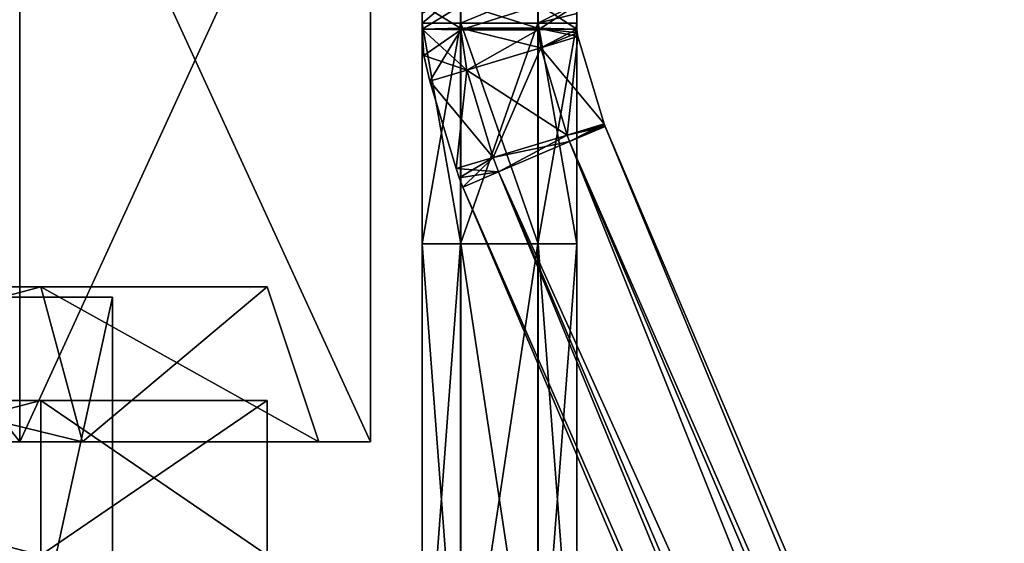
# Model space of a CAD drawing. Header units: millimetres. Extents: x -28.2 to 28.2, y -16.2 to 37.5.
# Tile 32 of 37: x 9.1 to 18.6, y 22.6 to 27.7. Entities that reach past the tile are written whole.
import ezdxf

# ---------------------------------------------------------------- set-up
doc = ezdxf.new("R2010")
doc.units = ezdxf.units.MM
doc.header["$LTSCALE"] = 65.185185
for name, color, linetype in [('124', 7, 'CONTINUOUS'), ('125', 7, 'CONTINUOUS'), ('126', 7, 'CONTINUOUS'), ('127', 7, 'CONTINUOUS'), ('128', 7, 'CONTINUOUS'), ('129', 7, 'CONTINUOUS'), ('130', 7, 'CONTINUOUS'), ('131', 7, 'CONTINUOUS'), ('132', 7, 'CONTINUOUS'), ('133', 7, 'CONTINUOUS'), ('20', 7, 'CONTINUOUS'), ('21', 7, 'CONTINUOUS'), ('470', 7, 'CONTINUOUS'), ('471', 7, 'CONTINUOUS'), ('472', 7, 'CONTINUOUS'), ('473', 7, 'CONTINUOUS'), ('474', 7, 'CONTINUOUS'), ('5', 7, 'CONTINUOUS'), ('6', 7, 'CONTINUOUS'), ('76', 7, 'CONTINUOUS'), ('79', 7, 'CONTINUOUS'), ('91', 7, 'CONTINUOUS'), ('92', 7, 'CONTINUOUS'), ('93', 7, 'CONTINUOUS'), ('94', 7, 'CONTINUOUS')]:
    doc.layers.add(name, color=color, linetype=linetype)

msp = doc.modelspace()

# ---------------------------------------------------------------- linework, layer by layer
at = {"layer": '124', "linetype": 'CONTINUOUS'}
for points in [[(14.4306, 26.5067, 3.1495), (28.1901, -4.8551, 2.5), (14.7756, 26.6536, 2.5), (14.4306, 26.5067, 3.1495)], [(13.7405, 26.2129, 3.1495), (27.845, -5.002, 3.1495), (14.4306, 26.5067, 3.1495), (13.7405, 26.2129, 3.1495)], [(27.845, -5.002, 3.1495), (28.1901, -4.8551, 2.5), (14.4306, 26.5067, 3.1495), (27.845, -5.002, 3.1495)], [(13.3955, 26.066, 2.5), (27.155, -5.2958, 3.1495), (13.7405, 26.2129, 3.1495), (13.3955, 26.066, 2.5)], [(27.155, -5.2958, 3.1495), (27.845, -5.002, 3.1495), (13.7405, 26.2129, 3.1495), (27.155, -5.2958, 3.1495)], [(26.8099, -5.4427, 2.5), (27.155, -5.2958, 3.1495), (13.3955, 26.066, 2.5), (26.8099, -5.4427, 2.5)]]:
    msp.add_3dface(points, dxfattribs=at)
at = {"layer": '125', "linetype": 'CONTINUOUS'}
for points in [[(14.7756, 26.6536, 2.5), (27.845, -5.002, 1.8505), (14.4306, 26.5067, 1.8505), (14.7756, 26.6536, 2.5)], [(28.1901, -4.8551, 2.5), (27.845, -5.002, 1.8505), (14.7756, 26.6536, 2.5), (28.1901, -4.8551, 2.5)], [(14.4306, 26.5067, 1.8505), (27.155, -5.2958, 1.8505), (13.7405, 26.2129, 1.8505), (14.4306, 26.5067, 1.8505)], [(27.845, -5.002, 1.8505), (27.155, -5.2958, 1.8505), (14.4306, 26.5067, 1.8505), (27.845, -5.002, 1.8505)], [(26.8099, -5.4427, 2.5), (13.3955, 26.066, 2.5), (13.7405, 26.2129, 1.8505), (26.8099, -5.4427, 2.5)], [(27.155, -5.2958, 1.8505), (26.8099, -5.4427, 2.5), (13.7405, 26.2129, 1.8505), (27.155, -5.2958, 1.8505)]]:
    msp.add_3dface(points, dxfattribs=at)
at = {"layer": '126', "linetype": 'CONTINUOUS'}
for points in [[(14.7663, 26.6793, 2.5), (14.4073, 26.5708, 3.1495), (14.7706, 26.6663, 2.5), (14.7663, 26.6793, 2.5)], [(14.4073, 26.5708, 3.1495), (14.7756, 26.6536, 2.5), (14.7706, 26.6663, 2.5), (14.4073, 26.5708, 3.1495)], [(14.4306, 26.5067, 3.1495), (14.7756, 26.6536, 2.5), (14.4073, 26.5708, 3.1495), (14.4306, 26.5067, 3.1495)], [(13.6894, 26.3539, 3.1495), (14.4306, 26.5067, 3.1495), (14.4073, 26.5708, 3.1495), (13.6894, 26.3539, 3.1495)], [(13.7405, 26.2129, 3.1495), (14.4306, 26.5067, 3.1495), (13.6894, 26.3539, 3.1495), (13.7405, 26.2129, 3.1495)], [(13.3304, 26.2455, 2.5), (13.7405, 26.2129, 3.1495), (13.6894, 26.3539, 3.1495), (13.3304, 26.2455, 2.5)], [(13.3605, 26.1549, 2.5), (13.7405, 26.2129, 3.1495), (13.3304, 26.2455, 2.5), (13.3605, 26.1549, 2.5)], [(13.3955, 26.066, 2.5), (13.7405, 26.2129, 3.1495), (13.3605, 26.1549, 2.5), (13.3955, 26.066, 2.5)]]:
    msp.add_3dface(points, dxfattribs=at)
at = {"layer": '127', "linetype": 'CONTINUOUS'}
for points in [[(14.7663, 26.6793, 2.5), (14.4306, 26.5067, 1.8505), (14.4073, 26.5708, 1.8505), (14.7663, 26.6793, 2.5)], [(14.4306, 26.5067, 1.8505), (14.7663, 26.6793, 2.5), (14.7706, 26.6663, 2.5), (14.4306, 26.5067, 1.8505)], [(14.7756, 26.6536, 2.5), (14.4306, 26.5067, 1.8505), (14.7706, 26.6663, 2.5), (14.7756, 26.6536, 2.5)], [(14.4073, 26.5708, 1.8505), (13.7405, 26.2129, 1.8505), (13.6894, 26.3539, 1.8505), (14.4073, 26.5708, 1.8505)], [(14.4306, 26.5067, 1.8505), (13.7405, 26.2129, 1.8505), (14.4073, 26.5708, 1.8505), (14.4306, 26.5067, 1.8505)], [(13.3605, 26.1549, 2.5), (13.3304, 26.2455, 2.5), (13.6894, 26.3539, 1.8505), (13.3605, 26.1549, 2.5)], [(13.3955, 26.066, 2.5), (13.3605, 26.1549, 2.5), (13.6894, 26.3539, 1.8505), (13.3955, 26.066, 2.5)], [(13.7405, 26.2129, 1.8505), (13.3955, 26.066, 2.5), (13.6894, 26.3539, 1.8505), (13.7405, 26.2129, 1.8505)]]:
    msp.add_3dface(points, dxfattribs=at)
at = {"layer": '128', "linetype": 'CONTINUOUS'}
for points in [[(14.1517, 27.4169, 3.1495), (14.7663, 26.6793, 2.5), (14.5107, 27.5254, 2.5), (14.1517, 27.4169, 3.1495)], [(13.4338, 27.2, 3.1495), (14.4073, 26.5708, 3.1495), (14.1517, 27.4169, 3.1495), (13.4338, 27.2, 3.1495)], [(14.4073, 26.5708, 3.1495), (14.7663, 26.6793, 2.5), (14.1517, 27.4169, 3.1495), (14.4073, 26.5708, 3.1495)], [(13.0748, 27.0916, 2.5), (13.6894, 26.3539, 3.1495), (13.4338, 27.2, 3.1495), (13.0748, 27.0916, 2.5)], [(13.6894, 26.3539, 3.1495), (14.4073, 26.5708, 3.1495), (13.4338, 27.2, 3.1495), (13.6894, 26.3539, 3.1495)], [(13.3304, 26.2455, 2.5), (13.6894, 26.3539, 3.1495), (13.0748, 27.0916, 2.5), (13.3304, 26.2455, 2.5)]]:
    msp.add_3dface(points, dxfattribs=at)
at = {"layer": '129', "linetype": 'CONTINUOUS'}
for points in [[(14.5107, 27.5254, 2.5), (14.4073, 26.5708, 1.8505), (14.1517, 27.4169, 1.8505), (14.5107, 27.5254, 2.5)], [(14.7663, 26.6793, 2.5), (14.4073, 26.5708, 1.8505), (14.5107, 27.5254, 2.5), (14.7663, 26.6793, 2.5)], [(14.1517, 27.4169, 1.8505), (13.6894, 26.3539, 1.8505), (13.4338, 27.2, 1.8505), (14.1517, 27.4169, 1.8505)], [(14.4073, 26.5708, 1.8505), (13.6894, 26.3539, 1.8505), (14.1517, 27.4169, 1.8505), (14.4073, 26.5708, 1.8505)], [(13.3304, 26.2455, 2.5), (13.0748, 27.0916, 2.5), (13.4338, 27.2, 1.8505), (13.3304, 26.2455, 2.5)], [(13.6894, 26.3539, 1.8505), (13.3304, 26.2455, 2.5), (13.4338, 27.2, 1.8505), (13.6894, 26.3539, 1.8505)]]:
    msp.add_3dface(points, dxfattribs=at)
at = {"layer": '130', "linetype": 'CONTINUOUS'}
for points in [[(13, 27.5978, 2.4972), (13.4338, 27.2, 3.1495), (13.374, 27.6048, 3.1473), (13, 27.5978, 2.4972)], [(13.0188, 27.342, 2.4993), (13.4338, 27.2, 3.1495), (13, 27.5978, 2.4972), (13.0188, 27.342, 2.4993)], [(13.374, 27.6048, 3.1473), (14.1517, 27.4169, 3.1495), (14.124, 27.6049, 3.1485), (13.374, 27.6048, 3.1473)], [(13.4338, 27.2, 3.1495), (14.1517, 27.4169, 3.1495), (13.374, 27.6048, 3.1473), (13.4338, 27.2, 3.1495)], [(14.124, 27.6049, 3.1485), (14.5107, 27.5254, 2.5), (14.5027, 27.5612, 2.4999), (14.124, 27.6049, 3.1485)], [(14.1517, 27.4169, 3.1495), (14.5107, 27.5254, 2.5), (14.124, 27.6049, 3.1485), (14.1517, 27.4169, 3.1495)], [(14.5, 27.5979, 2.4996), (14.124, 27.6049, 3.1485), (14.5027, 27.5612, 2.4999), (14.5, 27.5979, 2.4996)], [(13.0748, 27.0916, 2.5), (13.4338, 27.2, 3.1495), (13.0188, 27.342, 2.4993), (13.0748, 27.0916, 2.5)]]:
    msp.add_3dface(points, dxfattribs=at)
at = {"layer": '131', "linetype": 'CONTINUOUS'}
for points in [[(13.0188, 27.342, 2.4993), (13, 27.5978, 2.4972), (13.376, 27.5908, 1.8483), (13.0188, 27.342, 2.4993)], [(13.0748, 27.0916, 2.5), (13.0188, 27.342, 2.4993), (13.376, 27.5908, 1.8483), (13.0748, 27.0916, 2.5)], [(13.4338, 27.2, 1.8505), (13.0748, 27.0916, 2.5), (13.376, 27.5908, 1.8483), (13.4338, 27.2, 1.8505)], [(14.126, 27.5908, 1.8495), (13.4338, 27.2, 1.8505), (13.376, 27.5908, 1.8483), (14.126, 27.5908, 1.8495)], [(14.1517, 27.4169, 1.8505), (13.4338, 27.2, 1.8505), (14.126, 27.5908, 1.8495), (14.1517, 27.4169, 1.8505)], [(14.5, 27.5979, 2.4996), (14.1517, 27.4169, 1.8505), (14.126, 27.5908, 1.8495), (14.5, 27.5979, 2.4996)], [(14.1517, 27.4169, 1.8505), (14.5, 27.5979, 2.4996), (14.5027, 27.5612, 2.4999), (14.1517, 27.4169, 1.8505)], [(14.5107, 27.5254, 2.5), (14.1517, 27.4169, 1.8505), (14.5027, 27.5612, 2.4999), (14.5107, 27.5254, 2.5)]]:
    msp.add_3dface(points, dxfattribs=at)
at = {"layer": '132', "linetype": 'CONTINUOUS'}
for points in [[(13, 27.8337, 2.4947), (13.374, 27.6048, 3.1473), (13.374, 27.8407, 3.1447), (13, 27.8337, 2.4947)], [(13, 27.5978, 2.4972), (13.374, 27.6048, 3.1473), (13, 27.8337, 2.4947), (13, 27.5978, 2.4972)], [(13.374, 27.8407, 3.1447), (14.124, 27.6049, 3.1485), (14.124, 27.8407, 3.1459), (13.374, 27.8407, 3.1447)], [(13.374, 27.6048, 3.1473), (14.124, 27.6049, 3.1485), (13.374, 27.8407, 3.1447), (13.374, 27.6048, 3.1473)], [(14.124, 27.8407, 3.1459), (14.5, 27.5979, 2.4996), (14.5, 27.8337, 2.4971), (14.124, 27.8407, 3.1459)], [(14.124, 27.6049, 3.1485), (14.5, 27.5979, 2.4996), (14.124, 27.8407, 3.1459), (14.124, 27.6049, 3.1485)]]:
    msp.add_3dface(points, dxfattribs=at)
at = {"layer": '133', "linetype": 'CONTINUOUS'}
for points in [[(13, 27.5978, 2.4972), (13, 27.8337, 2.4947), (13.376, 27.8267, 1.8458), (13, 27.5978, 2.4972)], [(13.376, 27.5908, 1.8483), (13, 27.5978, 2.4972), (13.376, 27.8267, 1.8458), (13.376, 27.5908, 1.8483)], [(14.126, 27.8267, 1.847), (13.376, 27.5908, 1.8483), (13.376, 27.8267, 1.8458), (14.126, 27.8267, 1.847)], [(14.126, 27.5908, 1.8495), (13.376, 27.5908, 1.8483), (14.126, 27.8267, 1.847), (14.126, 27.5908, 1.8495)], [(14.5, 27.8337, 2.4971), (14.126, 27.5908, 1.8495), (14.126, 27.8267, 1.847), (14.5, 27.8337, 2.4971)], [(14.5, 27.5979, 2.4996), (14.126, 27.5908, 1.8495), (14.5, 27.8337, 2.4971), (14.5, 27.5979, 2.4996)]]:
    msp.add_3dface(points, dxfattribs=at)
at = {"layer": '20', "color": 7, "linetype": 'CONTINUOUS'}
for points in [[(9.3037, 22.5, -6.7596), (3.5537, 22.5, -10.9372), (9.3037, 24, -6.7595), (9.3037, 22.5, -6.7596)], [(9.3037, 24, -6.7595), (3.5537, 22.5, -10.9372), (3.5537, 24, -10.9371), (9.3037, 24, -6.7595)], [(11.5, 22.5), (9.3037, 22.5, -6.7596), (11.5, 24), (11.5, 22.5)], [(11.5, 24), (9.3037, 22.5, -6.7596), (9.3037, 24, -6.7595), (11.5, 24)]]:
    msp.add_3dface(points, dxfattribs=at)
at = {"layer": '21', "color": 7, "linetype": 'CONTINUOUS'}
for points in [[(3.5537, 24, 10.9371), (9.3037, 22.5, 6.7596), (9.3037, 24, 6.7595), (3.5537, 24, 10.9371)], [(3.5537, 22.5, 10.9372), (9.3037, 22.5, 6.7596), (3.5537, 24, 10.9371), (3.5537, 22.5, 10.9372)], [(11.5, 22.5), (11.5, 24), (9.3037, 24, 6.7595), (11.5, 22.5)], [(9.3037, 22.5, 6.7596), (11.5, 22.5), (9.3037, 24, 6.7595), (9.3037, 22.5, 6.7596)]]:
    msp.add_3dface(points, dxfattribs=at)
at = {"layer": '470', "linetype": 'CONTINUOUS'}
for points in [[(13, 27.7495, -2.4944), (13.374, 27.9644, -3.1197), (13, 27.6555, -2.4988), (13, 27.7495, -2.4944)], [(13, 27.6555, -2.4988), (13.374, 27.9644, -3.1197), (13.374, 27.6555, -3.1489), (13, 27.6555, -2.4988)], [(13.374, 27.9644, -3.1197), (14.124, 27.9647, -3.1209), (13.374, 27.6555, -3.1489), (13.374, 27.9644, -3.1197)], [(13.374, 27.6555, -3.1489), (14.124, 27.9647, -3.1209), (14.124, 27.6555, -3.1501), (13.374, 27.6555, -3.1489)], [(14.124, 27.9647, -3.1209), (14.5, 27.8431, -2.4835), (14.124, 27.6555, -3.1501), (14.124, 27.9647, -3.1209)], [(14.124, 27.6555, -3.1501), (14.5, 27.8431, -2.4835), (14.5, 27.7497, -2.4968), (14.124, 27.6555, -3.1501)], [(14.5, 27.6555, -2.5012), (14.124, 27.6555, -3.1501), (14.5, 27.7497, -2.4968), (14.5, 27.6555, -2.5012)]]:
    msp.add_3dface(points, dxfattribs=at)
at = {"layer": '471', "linetype": 'CONTINUOUS'}
for points in [[(13, 25.518, -2.4988), (13.374, 27.6555, -3.1489), (13.374, 25.518, -3.1489), (13, 25.518, -2.4988)], [(13, 27.6555, -2.4988), (13.374, 27.6555, -3.1489), (13, 25.518, -2.4988), (13, 27.6555, -2.4988)], [(13.374, 27.6555, -3.1489), (14.124, 27.6555, -3.1501), (13.374, 25.518, -3.1489), (13.374, 27.6555, -3.1489)], [(13.374, 25.518, -3.1489), (14.124, 27.6555, -3.1501), (14.124, 25.518, -3.1501), (13.374, 25.518, -3.1489)], [(14.124, 25.518, -3.1501), (14.5, 27.6555, -2.5012), (14.5, 25.518, -2.5012), (14.124, 25.518, -3.1501)], [(14.124, 27.6555, -3.1501), (14.5, 27.6555, -2.5012), (14.124, 25.518, -3.1501), (14.124, 27.6555, -3.1501)]]:
    msp.add_3dface(points, dxfattribs=at)
at = {"layer": '472', "linetype": 'CONTINUOUS'}
for points in [[(13, 27.6555, -2.4988), (13.376, 25.518, -1.8499), (13.376, 27.6555, -1.8499), (13, 27.6555, -2.4988)], [(13, 27.6555, -2.4988), (13, 25.518, -2.4988), (13.376, 25.518, -1.8499), (13, 27.6555, -2.4988)], [(13.376, 25.518, -1.8499), (14.126, 25.518, -1.8511), (13.376, 27.6555, -1.8499), (13.376, 25.518, -1.8499)], [(13.376, 27.6555, -1.8499), (14.126, 25.518, -1.8511), (14.126, 27.6555, -1.8511), (13.376, 27.6555, -1.8499)], [(14.126, 25.518, -1.8511), (14.5, 25.518, -2.5012), (14.126, 27.6555, -1.8511), (14.126, 25.518, -1.8511)], [(14.5, 25.518, -2.5012), (14.5, 27.6555, -2.5012), (14.126, 27.6555, -1.8511), (14.5, 25.518, -2.5012)]]:
    msp.add_3dface(points, dxfattribs=at)
at = {"layer": '473', "linetype": 'CONTINUOUS'}
for points in [[(13, 20.55, -2.4988), (13.374, 25.518, -3.1489), (13.374, 20.55, -3.1489), (13, 20.55, -2.4988)], [(13, 25.518, -2.4988), (13.374, 25.518, -3.1489), (13, 20.55, -2.4988), (13, 25.518, -2.4988)], [(13.374, 20.55, -3.1489), (14.124, 25.518, -3.1501), (14.124, 20.55, -3.1501), (13.374, 20.55, -3.1489)], [(13.374, 25.518, -3.1489), (14.124, 25.518, -3.1501), (13.374, 20.55, -3.1489), (13.374, 25.518, -3.1489)], [(14.124, 20.55, -3.1501), (14.5, 25.518, -2.5012), (14.5, 20.55, -2.5012), (14.124, 20.55, -3.1501)], [(14.124, 25.518, -3.1501), (14.5, 25.518, -2.5012), (14.124, 20.55, -3.1501), (14.124, 25.518, -3.1501)]]:
    msp.add_3dface(points, dxfattribs=at)
at = {"layer": '474', "linetype": 'CONTINUOUS'}
for points in [[(13, 25.518, -2.4988), (13, 20.55, -2.4988), (13.376, 20.55, -1.8499), (13, 25.518, -2.4988)], [(13.376, 25.518, -1.8499), (13, 25.518, -2.4988), (13.376, 20.55, -1.8499), (13.376, 25.518, -1.8499)], [(14.126, 20.55, -1.8511), (13.376, 25.518, -1.8499), (13.376, 20.55, -1.8499), (14.126, 20.55, -1.8511)], [(14.126, 25.518, -1.8511), (13.376, 25.518, -1.8499), (14.126, 20.55, -1.8511), (14.126, 25.518, -1.8511)], [(14.5, 20.55, -2.5012), (14.126, 25.518, -1.8511), (14.126, 20.55, -1.8511), (14.5, 20.55, -2.5012)], [(14.5, 25.518, -2.5012), (14.126, 25.518, -1.8511), (14.5, 20.55, -2.5012), (14.5, 25.518, -2.5012)]]:
    msp.add_3dface(points, dxfattribs=at)
at = {"layer": '5', "color": 7, "linetype": 'CONTINUOUS'}
for points in [[(10, 16.3), (8.0901, 16.3, 5.8779), (10, 25), (10, 16.3)], [(10, 25), (8.0901, 16.3, 5.8779), (8.0902, 25, 5.8779), (10, 25)]]:
    msp.add_3dface(points, dxfattribs=at)
at = {"layer": '6', "color": 7, "linetype": 'CONTINUOUS'}
for points in [[(8.0901, 16.3, -5.8779), (10, 16.3), (8.0902, 25, -5.8779), (8.0901, 16.3, -5.8779)], [(10, 16.3), (10, 25), (8.0902, 25, -5.8779), (10, 16.3)]]:
    msp.add_3dface(points, dxfattribs=at)
at = {"layer": '76', "color": 7, "linetype": 'CONTINUOUS'}
for points in [[(9.1012, 31, 9.2827), (3.3233, 31, 12.568), (9.1011, 23.6, 9.2827), (9.1012, 31, 9.2827)], [(9.1011, 23.6, 9.2827), (3.3233, 31, 12.568), (3.3233, 23.6, 12.5681), (9.1011, 23.6, 9.2827)], [(12.5, 23.6, 3.5707), (9.1012, 31, 9.2827), (9.1011, 23.6, 9.2827), (12.5, 23.6, 3.5707)], [(12.5, 31, 3.5707), (9.1012, 31, 9.2827), (12.5, 23.6, 3.5707), (12.5, 31, 3.5707)]]:
    msp.add_3dface(points, dxfattribs=at)
at = {"layer": '79', "color": 7, "linetype": 'CONTINUOUS'}
for points in [[(3.3233, 23.6, -12.5681), (3.3233, 31, -12.568), (9.1011, 23.6, -9.2827), (3.3233, 23.6, -12.5681)], [(3.3233, 31, -12.568), (9.1012, 31, -9.2827), (9.1011, 23.6, -9.2827), (3.3233, 31, -12.568)], [(9.1011, 23.6, -9.2827), (12.5, 31, -3.5707), (12.5, 23.6, -3.5707), (9.1011, 23.6, -9.2827)], [(9.1012, 31, -9.2827), (12.5, 31, -3.5707), (9.1011, 23.6, -9.2827), (9.1012, 31, -9.2827)]]:
    msp.add_3dface(points, dxfattribs=at)
at = {"layer": '91', "color": 7, "linetype": 'CONTINUOUS'}
for points in [[(12.5, 31, -3.5707), (12.5, 23.6, 3.5707), (12.5, 23.6, -3.5707), (12.5, 31, -3.5707)], [(12.5, 31, 3.5707), (12.5, 23.6, 3.5707), (12.5, 31, -3.5707), (12.5, 31, 3.5707)]]:
    msp.add_3dface(points, dxfattribs=at)
at = {"layer": '92', "color": 7, "linetype": 'CONTINUOUS'}
for points in [[(9.1011, 23.6, 9.2827), (3.3233, 23.6, 12.5681), (3.7081, 23.6, 11.4127), (9.1011, 23.6, 9.2827)], [(3.3233, 23.6, -12.5681), (9.1011, 23.6, -9.2827), (3.7081, 23.6, -11.4127), (3.3233, 23.6, -12.5681)], [(9.7082, 23.6, 7.0534), (9.1011, 23.6, 9.2827), (3.7081, 23.6, 11.4127), (9.7082, 23.6, 7.0534)], [(3.7081, 23.6, -11.4127), (9.1011, 23.6, -9.2827), (9.7082, 23.6, -7.0534), (3.7081, 23.6, -11.4127)], [(12.5, 23.6, 3.5707), (9.1011, 23.6, 9.2827), (9.7082, 23.6, 7.0534), (12.5, 23.6, 3.5707)], [(9.1011, 23.6, -9.2827), (12.5, 23.6, -3.5707), (9.7082, 23.6, -7.0534), (9.1011, 23.6, -9.2827)], [(12, 23.6), (12.5, 23.6, 3.5707), (9.7082, 23.6, 7.0534), (12, 23.6)], [(12.5, 23.6, -3.5707), (12, 23.6), (9.7082, 23.6, -7.0534), (12.5, 23.6, -3.5707)], [(12.5, 23.6, -3.5707), (12.5, 23.6, 3.5707), (12, 23.6), (12.5, 23.6, -3.5707)]]:
    msp.add_3dface(points, dxfattribs=at)
at = {"layer": '93', "color": 7, "linetype": 'CONTINUOUS'}
for points in [[(9.3037, 25.1, 6.7595), (3.7081, 23.6, 11.4127), (3.5537, 25.1, 10.9371), (9.3037, 25.1, 6.7595)], [(9.7082, 23.6, 7.0534), (3.7081, 23.6, 11.4127), (9.3037, 25.1, 6.7595), (9.7082, 23.6, 7.0534)], [(11.5, 25.1), (9.7082, 23.6, 7.0534), (9.3037, 25.1, 6.7595), (11.5, 25.1)], [(12, 23.6), (9.7082, 23.6, 7.0534), (11.5, 25.1), (12, 23.6)]]:
    msp.add_3dface(points, dxfattribs=at)
at = {"layer": '94', "color": 7, "linetype": 'CONTINUOUS'}
for points in [[(3.5537, 25.1, -10.9371), (9.7082, 23.6, -7.0534), (9.3037, 25.1, -6.7595), (3.5537, 25.1, -10.9371)], [(3.7081, 23.6, -11.4127), (9.7082, 23.6, -7.0534), (3.5537, 25.1, -10.9371), (3.7081, 23.6, -11.4127)], [(9.7082, 23.6, -7.0534), (12, 23.6), (9.3037, 25.1, -6.7595), (9.7082, 23.6, -7.0534)], [(12, 23.6), (11.5, 25.1), (9.3037, 25.1, -6.7595), (12, 23.6)]]:
    msp.add_3dface(points, dxfattribs=at)

doc.saveas('drawing.dxf')
